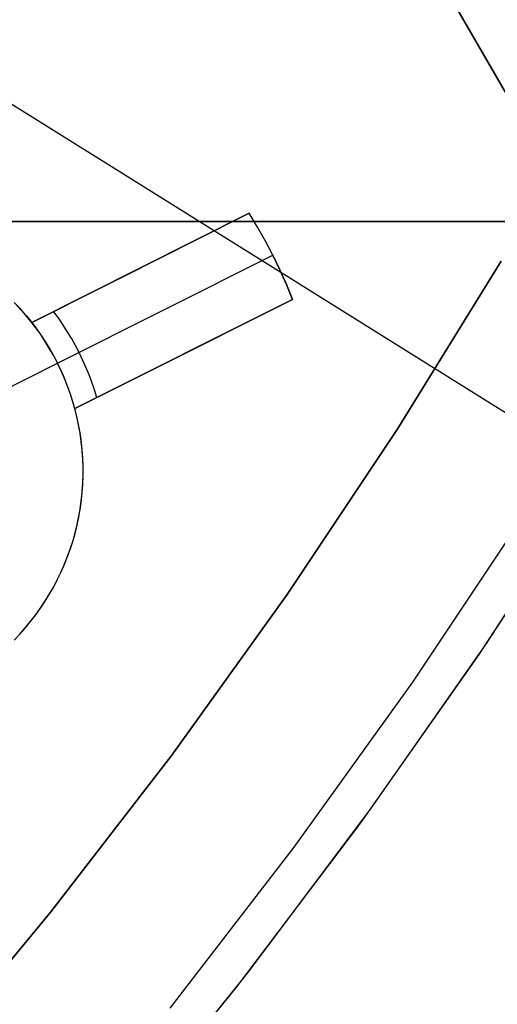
# Model space of a CAD drawing. Header units: millimetres. Extents: x 7986 to 9191, y -11326 to -10283.
# Tile 225 of 256: x 8634.61 to 8639.57, y -10703.93 to -10693.72. Entities that reach past the tile are written whole.
import ezdxf

# ---------------------------------------------------------------- set-up
doc = ezdxf.new("R2010")
doc.units = ezdxf.units.MM
doc.layers.add('color', color=7, linetype='Continuous')
doc.layers.add('luz', color=7, linetype='Continuous')

msp = doc.modelspace()

# ---------------------------------------------------------------- linework, layer by layer
at = {"color": 7, "true_color": 0xffffff}
for p, q in [((8637.052, -10689.969, 51.236), (8644.084, -10702.15, 54.484)), ((8645.081, -10703.876, 50.293), (8637.16, -10690.158, 50.293)), ((8644.703, -10703.221, 49.125), (8637.67, -10691.041, 45.877)), ((8647.792, -10695.811, 21.456), (8631.896, -10695.811, 25.126)), ((8632.065, -10695.811, 25.858), (8649.874, -10695.811, 25.858)), ((8649.03, -10695.811, 26.815), (8633.133, -10695.811, 30.485))]:
    msp.add_line(p, q, dxfattribs=at)
at = {"layer": 'color', "color": 254, "true_color": 0xcad1ee}
for p, q in [((8634.737, -10696.859, -3.571), (8636.995, -10695.727, 0.759)), ((8636.995, -10695.727, 2.259), (8634.737, -10696.859, 2.259)), ((8634.737, -10696.859, -3.571), (8636.995, -10695.727, 0.759)), ((8636.995, -10695.727, 2.259), (8634.737, -10696.859, 2.259)), ((8637.082, -10695.87, 0.759), (8636.995, -10695.727, 0.759)), ((8636.995, -10695.727, 0.759), (8636.995, -10695.727, 2.259)), ((8637.082, -10695.87, 0.759), (8636.995, -10695.727, 0.759)), ((8636.995, -10695.727, 0.759), (8636.995, -10695.727, 2.259)), ((8637.082, -10695.87, 2.259), (8636.995, -10695.727, 2.259)), ((8637.082, -10695.87, 1.509), (8636.995, -10695.727, 1.509)), ((8637.082, -10695.87, 2.259), (8636.995, -10695.727, 2.259)), ((8637.164, -10696.015, 0.759), (8637.082, -10695.87, 0.759)), ((8637.164, -10696.015, 0.759), (8637.082, -10695.87, 0.759)), ((8637.164, -10696.015, 2.259), (8637.082, -10695.87, 2.259)), ((8637.164, -10696.015, 1.509), (8637.082, -10695.87, 1.509)), ((8637.164, -10696.015, 2.259), (8637.082, -10695.87, 2.259)), ((8637.241, -10696.163, 0.759), (8637.164, -10696.015, 0.759)), ((8637.241, -10696.163, 0.759), (8637.164, -10696.015, 0.759)), ((8637.241, -10696.163, 2.259), (8637.164, -10696.015, 2.259)), ((8637.241, -10696.163, 1.509), (8637.164, -10696.015, 1.509)), ((8637.241, -10696.163, 2.259), (8637.164, -10696.015, 2.259)), ((8634.737, -10696.859, -0.656), (8636.26, -10696.095, -0.656)), ((8635.006, -10697.283, -3.571), (8637.241, -10696.163, 0.759)), ((8635.006, -10697.283, -3.571), (8637.241, -10696.163, 0.759)), ((8637.241, -10696.163, 0.759), (8637.241, -10696.163, 2.259)), ((8637.241, -10696.163, 2.259), (8637.313, -10696.314, 2.259)), ((8637.313, -10696.314, 0.759), (8637.241, -10696.163, 0.759)), ((8637.313, -10696.314, 0.759), (8637.241, -10696.163, 0.759)), ((8637.241, -10696.163, 0.759), (8637.241, -10696.163, 2.259)), ((8637.241, -10696.163, 2.259), (8637.313, -10696.314, 2.259)), ((8637.313, -10696.314, 1.509), (8637.241, -10696.163, 1.509)), ((8639.609, -10696.224, 2.259), (8638.529, -10697.971, 2.259)), ((8638.529, -10697.971, 0.259), (8639.609, -10696.224, 0.259)), ((8639.609, -10696.224, 2.259), (8638.529, -10697.971, 2.259)), ((8638.529, -10697.971, 0.259), (8639.609, -10696.224, 0.259)), ((8639.609, -10696.224, 1.259), (8638.529, -10697.971, 1.259)), ((8635.866, -10696.293, 2.259), (8635.866, -10696.293, -1.414)), ((8637.313, -10696.314, 2.259), (8637.381, -10696.466, 2.259)), ((8637.381, -10696.466, 0.759), (8637.313, -10696.314, 0.759)), ((8637.381, -10696.466, 0.759), (8637.313, -10696.314, 0.759)), ((8637.313, -10696.314, 2.259), (8637.381, -10696.466, 2.259)), ((8637.381, -10696.466, 1.509), (8637.313, -10696.314, 1.509)), ((8637.381, -10696.466, 2.259), (8637.443, -10696.621, 2.259)), ((8637.443, -10696.621, 0.759), (8637.381, -10696.466, 0.759)), ((8637.443, -10696.621, 0.759), (8637.381, -10696.466, 0.759)), ((8637.381, -10696.466, 2.259), (8637.443, -10696.621, 2.259)), ((8637.443, -10696.621, 1.509), (8637.381, -10696.466, 1.509)), ((8634.616, -10696.716, -6.241), (8634.557, -10696.654, -6.241)), ((8634.616, -10696.716, -6.241), (8634.557, -10696.654, -6.241)), ((8634.568, -10696.665, 2.259), (8634.626, -10696.728, 2.259)), ((8634.568, -10696.665, 2.259), (8634.626, -10696.728, 2.259)), ((8634.626, -10696.728, -1.991), (8634.568, -10696.665, -1.991)), ((8635.185, -10697.753, 2.259), (8637.443, -10696.621, 2.259)), ((8637.443, -10696.621, 0.759), (8635.185, -10697.753, -3.571)), ((8635.185, -10697.753, 2.259), (8637.443, -10696.621, 2.259)), ((8637.443, -10696.621, 0.759), (8635.185, -10697.753, -3.571)), ((8637.443, -10696.621, 2.259), (8637.443, -10696.621, 0.759)), ((8637.443, -10696.621, 2.259), (8637.443, -10696.621, 0.759)), ((8634.673, -10696.781, -6.241), (8634.616, -10696.716, -6.241)), ((8634.673, -10696.781, -6.241), (8634.616, -10696.716, -6.241)), ((8634.626, -10696.728, 2.259), (8634.683, -10696.792, 2.259)), ((8634.626, -10696.728, 2.259), (8634.683, -10696.792, 2.259)), ((8634.683, -10696.792, -1.991), (8634.626, -10696.728, -1.991)), ((8635.014, -10696.812, -3.138), (8634.965, -10696.745, -3.138)), ((8634.728, -10696.848, -6.241), (8634.673, -10696.781, -6.241)), ((8634.728, -10696.848, -6.241), (8634.673, -10696.781, -6.241)), ((8634.683, -10696.792, 2.259), (8634.737, -10696.859, 2.259)), ((8634.683, -10696.792, 2.259), (8634.737, -10696.859, 2.259)), ((8634.737, -10696.859, -1.991), (8634.683, -10696.792, -1.991)), ((8634.78, -10696.916, -6.241), (8634.728, -10696.848, -6.241)), ((8634.78, -10696.916, -6.241), (8634.728, -10696.848, -6.241)), ((8634.737, -10696.859, -3.571), (8634.788, -10696.926, -3.571)), ((8634.737, -10696.859, 2.259), (8634.737, -10696.859, -3.571)), ((8634.737, -10696.859, 2.259), (8634.737, -10696.859, -3.571)), ((8634.737, -10696.859, -3.571), (8634.788, -10696.926, -3.571)), ((8635.062, -10696.881, -3.138), (8635.014, -10696.812, -3.138)), ((8635.107, -10696.952, -3.138), (8635.062, -10696.881, -3.138)), ((8634.831, -10696.986, -6.241), (8634.78, -10696.916, -6.241)), ((8634.831, -10696.986, -6.241), (8634.78, -10696.916, -6.241)), ((8634.788, -10696.926, -3.571), (8634.836, -10696.994, -3.571)), ((8634.788, -10696.926, -3.571), (8634.836, -10696.994, -3.571)), ((8635.15, -10697.024, -3.138), (8635.107, -10696.952, -3.138)), ((8634.878, -10697.058, -6.241), (8634.831, -10696.986, -6.241)), ((8634.878, -10697.058, -6.241), (8634.831, -10696.986, -6.241)), ((8634.836, -10696.994, -3.571), (8634.882, -10697.064, -3.571)), ((8634.836, -10696.994, -3.571), (8634.882, -10697.064, -3.571)), ((8634.923, -10697.132, -6.241), (8634.878, -10697.058, -6.241)), ((8634.923, -10697.132, -6.241), (8634.878, -10697.058, -6.241)), ((8634.882, -10697.064, -3.571), (8634.926, -10697.136, -3.571)), ((8634.882, -10697.064, -3.571), (8634.926, -10697.136, -3.571)), ((8635.191, -10697.097, -3.138), (8635.15, -10697.024, -3.138)), ((8635.185, -10697.753, -0.656), (8636.708, -10696.99, -0.656)), ((8634.966, -10697.207, -6.241), (8634.923, -10697.132, -6.241)), ((8634.966, -10697.207, -6.241), (8634.923, -10697.132, -6.241)), ((8634.926, -10697.136, -3.571), (8634.967, -10697.209, -3.571)), ((8634.926, -10697.136, -3.571), (8634.967, -10697.209, -3.571)), ((8635.23, -10697.171, -3.138), (8635.191, -10697.097, -3.138)), ((8635.266, -10697.247, -3.138), (8635.23, -10697.171, -3.138)), ((8636.314, -10697.187, -1.414), (8636.314, -10697.187, 2.259)), ((8633.889, -10697.843, -6.241), (8635.006, -10697.283, -6.241)), ((8635.006, -10697.283, -6.241), (8634.966, -10697.207, -6.241)), ((8635.006, -10697.283, -6.241), (8634.966, -10697.207, -6.241)), ((8634.967, -10697.209, -3.571), (8635.006, -10697.283, -3.571)), ((8634.967, -10697.209, -3.571), (8635.006, -10697.283, -3.571)), ((8635.043, -10697.361, -6.241), (8635.006, -10697.283, -6.241)), ((8635.006, -10697.283, -3.571), (8635.006, -10697.283, -6.241)), ((8635.042, -10697.359, -3.571), (8635.006, -10697.283, -3.571)), ((8635.043, -10697.361, -6.241), (8635.006, -10697.283, -6.241)), ((8635.042, -10697.359, -3.571), (8635.006, -10697.283, -3.571)), ((8635.006, -10697.283, -3.571), (8635.006, -10697.283, -6.241)), ((8635.3, -10697.323, -3.138), (8635.266, -10697.247, -3.138)), ((8635.076, -10697.436, -3.571), (8635.042, -10697.359, -3.571)), ((8635.076, -10697.436, -3.571), (8635.042, -10697.359, -3.571)), ((8635.078, -10697.44, -6.241), (8635.043, -10697.361, -6.241)), ((8635.078, -10697.44, -6.241), (8635.043, -10697.361, -6.241)), ((8635.332, -10697.401, -3.138), (8635.3, -10697.323, -3.138)), ((8635.107, -10697.514, -3.571), (8635.076, -10697.436, -3.571)), ((8635.107, -10697.514, -3.571), (8635.076, -10697.436, -3.571)), ((8635.11, -10697.52, -6.241), (8635.078, -10697.44, -6.241)), ((8635.11, -10697.52, -6.241), (8635.078, -10697.44, -6.241)), ((8635.361, -10697.479, -3.138), (8635.332, -10697.401, -3.138)), ((8635.388, -10697.559, -3.138), (8635.361, -10697.479, -3.138)), ((8635.136, -10697.593, -3.571), (8635.107, -10697.514, -3.571)), ((8635.136, -10697.593, -3.571), (8635.107, -10697.514, -3.571)), ((8635.139, -10697.602, -6.241), (8635.11, -10697.52, -6.241)), ((8635.139, -10697.602, -6.241), (8635.11, -10697.52, -6.241)), ((8635.162, -10697.672, -3.571), (8635.136, -10697.593, -3.571)), ((8635.162, -10697.672, -3.571), (8635.136, -10697.593, -3.571)), ((8635.413, -10697.639, -3.138), (8635.388, -10697.559, -3.138)), ((8635.165, -10697.684, -6.241), (8635.139, -10697.602, -6.241)), ((8635.165, -10697.684, -6.241), (8635.139, -10697.602, -6.241)), ((8635.185, -10697.753, -3.571), (8635.162, -10697.672, -3.571)), ((8635.185, -10697.753, -3.571), (8635.162, -10697.672, -3.571)), ((8635.189, -10697.767, -6.241), (8635.165, -10697.684, -6.241)), ((8635.189, -10697.767, -6.241), (8635.165, -10697.684, -6.241)), ((8635.185, -10697.753, -3.571), (8635.185, -10697.753, 2.259)), ((8635.206, -10697.837, 2.259), (8635.185, -10697.753, 2.259)), ((8635.206, -10697.837, -1.991), (8635.185, -10697.753, -1.991)), ((8635.185, -10697.753, -3.571), (8635.185, -10697.753, 2.259)), ((8635.206, -10697.837, 2.259), (8635.185, -10697.753, 2.259)), ((8635.209, -10697.851, -6.241), (8635.189, -10697.767, -6.241)), ((8635.209, -10697.851, -6.241), (8635.189, -10697.767, -6.241)), ((8635.224, -10697.922, 2.259), (8635.206, -10697.837, 2.259)), ((8635.224, -10697.922, -1.991), (8635.206, -10697.837, -1.991)), ((8635.224, -10697.922, 2.259), (8635.206, -10697.837, 2.259)), ((8635.227, -10697.935, -6.241), (8635.209, -10697.851, -6.241)), ((8635.227, -10697.935, -6.241), (8635.209, -10697.851, -6.241)), ((8635.239, -10698.007, 2.259), (8635.224, -10697.922, 2.259)), ((8635.239, -10698.007, -1.991), (8635.224, -10697.922, -1.991)), ((8635.239, -10698.007, 2.259), (8635.224, -10697.922, 2.259)), ((8635.242, -10698.02, -6.241), (8635.227, -10697.935, -6.241)), ((8635.242, -10698.02, -6.241), (8635.227, -10697.935, -6.241)), ((8638.529, -10697.971, 2.259), (8637.389, -10699.68, 2.259)), ((8637.389, -10699.68, 0.259), (8638.529, -10697.971, 0.259)), ((8638.529, -10697.971, 2.259), (8637.389, -10699.68, 2.259)), ((8637.389, -10699.68, 0.259), (8638.529, -10697.971, 0.259)), ((8638.529, -10697.971, 1.259), (8637.389, -10699.68, 1.259)), ((8635.252, -10698.093, 2.259), (8635.239, -10698.007, 2.259)), ((8635.252, -10698.093, -1.991), (8635.239, -10698.007, -1.991)), ((8635.252, -10698.093, 2.259), (8635.239, -10698.007, 2.259)), ((8635.253, -10698.106, -6.241), (8635.242, -10698.02, -6.241)), ((8635.253, -10698.106, -6.241), (8635.242, -10698.02, -6.241)), ((8635.261, -10698.179, 2.259), (8635.252, -10698.093, 2.259)), ((8635.261, -10698.179, -1.991), (8635.252, -10698.093, -1.991)), ((8635.261, -10698.179, 2.259), (8635.252, -10698.093, 2.259)), ((8635.262, -10698.192, -6.241), (8635.253, -10698.106, -6.241)), ((8635.262, -10698.192, -6.241), (8635.253, -10698.106, -6.241)), ((8635.267, -10698.265, 2.259), (8635.261, -10698.179, 2.259)), ((8635.267, -10698.265, -1.991), (8635.261, -10698.179, -1.991)), ((8635.267, -10698.265, 2.259), (8635.261, -10698.179, 2.259)), ((8635.268, -10698.278, -6.241), (8635.262, -10698.192, -6.241)), ((8635.268, -10698.278, -6.241), (8635.262, -10698.192, -6.241)), ((8635.271, -10698.352, 2.259), (8635.267, -10698.265, 2.259)), ((8635.271, -10698.352, -1.991), (8635.267, -10698.265, -1.991)), ((8635.271, -10698.352, 2.259), (8635.267, -10698.265, 2.259)), ((8635.271, -10698.364, -6.241), (8635.268, -10698.278, -6.241)), ((8635.271, -10698.364, -6.241), (8635.268, -10698.278, -6.241)), ((8635.271, -10698.439, 2.259), (8635.271, -10698.352, 2.259)), ((8635.271, -10698.439, -1.991), (8635.271, -10698.352, -1.991)), ((8635.271, -10698.439, 2.259), (8635.271, -10698.352, 2.259)), ((8635.271, -10698.45, -6.241), (8635.271, -10698.364, -6.241)), ((8635.271, -10698.45, -6.241), (8635.271, -10698.364, -6.241)), ((8635.268, -10698.525, 2.259), (8635.271, -10698.439, 2.259)), ((8635.268, -10698.525, -1.991), (8635.271, -10698.439, -1.991)), ((8635.268, -10698.525, 2.259), (8635.271, -10698.439, 2.259)), ((8635.268, -10698.537, -6.241), (8635.271, -10698.45, -6.241)), ((8635.268, -10698.537, -6.241), (8635.271, -10698.45, -6.241)), ((8639.457, -10700.189, 2.259), (8640.608, -10698.418, 2.259)), ((8639.457, -10700.189, 2.259), (8640.608, -10698.418, 2.259)), ((8639.457, -10700.189, 3.309), (8640.608, -10698.418, 3.309)), ((8635.254, -10698.698, 2.259), (8635.262, -10698.612, 2.259)), ((8635.254, -10698.698, -1.991), (8635.262, -10698.612, -1.991)), ((8635.254, -10698.698, 2.259), (8635.262, -10698.612, 2.259)), ((8635.261, -10698.623, -6.241), (8635.268, -10698.537, -6.241)), ((8635.261, -10698.623, -6.241), (8635.268, -10698.537, -6.241)), ((8635.262, -10698.612, 2.259), (8635.268, -10698.525, 2.259)), ((8635.262, -10698.612, -1.991), (8635.268, -10698.525, -1.991)), ((8635.262, -10698.612, 2.259), (8635.268, -10698.525, 2.259)), ((8639.379, -10700.305, 4.359), (8640.544, -10698.519, 4.359)), ((8639.379, -10700.305, 4.359), (8640.544, -10698.519, 4.359)), ((8635.24, -10698.794, -6.241), (8635.252, -10698.708, -6.241)), ((8635.24, -10698.794, -6.241), (8635.252, -10698.708, -6.241)), ((8635.242, -10698.784, 2.259), (8635.254, -10698.698, 2.259)), ((8635.242, -10698.784, -1.991), (8635.254, -10698.698, -1.991)), ((8635.242, -10698.784, 2.259), (8635.254, -10698.698, 2.259)), ((8635.252, -10698.708, -6.241), (8635.261, -10698.623, -6.241)), ((8635.252, -10698.708, -6.241), (8635.261, -10698.623, -6.241)), ((8635.225, -10698.879, -6.241), (8635.24, -10698.794, -6.241)), ((8635.225, -10698.879, -6.241), (8635.24, -10698.794, -6.241)), ((8635.227, -10698.869, 2.259), (8635.242, -10698.784, 2.259)), ((8635.227, -10698.869, -1.991), (8635.242, -10698.784, -1.991)), ((8635.227, -10698.869, 2.259), (8635.242, -10698.784, 2.259)), ((8635.208, -10698.963, -6.241), (8635.225, -10698.879, -6.241)), ((8635.208, -10698.963, -6.241), (8635.225, -10698.879, -6.241)), ((8635.21, -10698.954, 2.259), (8635.227, -10698.869, 2.259)), ((8635.21, -10698.954, -1.991), (8635.227, -10698.869, -1.991)), ((8635.21, -10698.954, 2.259), (8635.227, -10698.869, 2.259)), ((8639.859, -10698.835, 0.259), (8638.689, -10700.59, 0.259)), ((8639.859, -10698.835, 0.259), (8638.689, -10700.59, 0.259)), ((8635.187, -10699.047, -6.241), (8635.208, -10698.963, -6.241)), ((8635.187, -10699.047, -6.241), (8635.208, -10698.963, -6.241)), ((8635.189, -10699.038, 2.259), (8635.21, -10698.954, 2.259)), ((8635.189, -10699.038, -1.991), (8635.21, -10698.954, -1.991)), ((8635.189, -10699.038, 2.259), (8635.21, -10698.954, 2.259)), ((8635.139, -10699.204, 2.259), (8635.166, -10699.122, 2.259)), ((8635.139, -10699.204, -1.991), (8635.166, -10699.122, -1.991)), ((8635.139, -10699.204, 2.259), (8635.166, -10699.122, 2.259)), ((8635.163, -10699.13, -6.241), (8635.187, -10699.047, -6.241)), ((8635.163, -10699.13, -6.241), (8635.187, -10699.047, -6.241)), ((8635.166, -10699.122, 2.259), (8635.189, -10699.038, 2.259)), ((8635.166, -10699.122, -1.991), (8635.189, -10699.038, -1.991)), ((8635.166, -10699.122, 2.259), (8635.189, -10699.038, 2.259)), ((8635.107, -10699.293, -6.241), (8635.137, -10699.212, -6.241)), ((8635.107, -10699.293, -6.241), (8635.137, -10699.212, -6.241)), ((8635.11, -10699.286, 2.259), (8635.139, -10699.204, 2.259)), ((8635.11, -10699.286, -1.991), (8635.139, -10699.204, -1.991)), ((8635.11, -10699.286, 2.259), (8635.139, -10699.204, 2.259)), ((8635.137, -10699.212, -6.241), (8635.163, -10699.13, -6.241)), ((8635.137, -10699.212, -6.241), (8635.163, -10699.13, -6.241)), ((8635.075, -10699.373, -6.241), (8635.107, -10699.293, -6.241)), ((8635.075, -10699.373, -6.241), (8635.107, -10699.293, -6.241)), ((8635.078, -10699.367, 2.259), (8635.11, -10699.286, 2.259)), ((8635.078, -10699.367, -1.991), (8635.11, -10699.286, -1.991)), ((8635.078, -10699.367, 2.259), (8635.11, -10699.286, 2.259)), ((8635.04, -10699.452, -6.241), (8635.075, -10699.373, -6.241)), ((8635.04, -10699.452, -6.241), (8635.075, -10699.373, -6.241)), ((8635.043, -10699.446, 2.259), (8635.078, -10699.367, 2.259)), ((8635.043, -10699.446, -1.991), (8635.078, -10699.367, -1.991)), ((8635.043, -10699.446, 2.259), (8635.078, -10699.367, 2.259)), ((8634.963, -10699.607, -6.241), (8635.003, -10699.53, -6.241)), ((8634.963, -10699.607, -6.241), (8635.003, -10699.53, -6.241)), ((8634.966, -10699.601, 2.259), (8635.006, -10699.524, 2.259)), ((8634.966, -10699.601, -1.991), (8635.006, -10699.524, -1.991)), ((8634.966, -10699.601, 2.259), (8635.006, -10699.524, 2.259)), ((8635.003, -10699.53, -6.241), (8635.04, -10699.452, -6.241)), ((8635.003, -10699.53, -6.241), (8635.04, -10699.452, -6.241)), ((8635.006, -10699.524, 2.259), (8635.043, -10699.446, 2.259)), ((8635.006, -10699.524, -1.991), (8635.043, -10699.446, -1.991)), ((8635.006, -10699.524, 2.259), (8635.043, -10699.446, 2.259)), ((8634.92, -10699.681, -6.241), (8634.963, -10699.607, -6.241)), ((8634.92, -10699.681, -6.241), (8634.963, -10699.607, -6.241)), ((8634.923, -10699.676, 2.259), (8634.966, -10699.601, 2.259)), ((8634.923, -10699.676, -1.991), (8634.966, -10699.601, -1.991)), ((8634.923, -10699.676, 2.259), (8634.966, -10699.601, 2.259)), ((8634.874, -10699.755, -6.241), (8634.92, -10699.681, -6.241)), ((8634.874, -10699.755, -6.241), (8634.92, -10699.681, -6.241)), ((8634.877, -10699.75, 2.259), (8634.923, -10699.676, 2.259)), ((8634.877, -10699.75, -1.991), (8634.923, -10699.676, -1.991)), ((8634.877, -10699.75, 2.259), (8634.923, -10699.676, 2.259)), ((8637.389, -10699.68, 2.259), (8636.19, -10701.348, 2.259)), ((8636.19, -10701.348, 0.259), (8637.389, -10699.68, 0.259)), ((8637.389, -10699.68, 2.259), (8636.19, -10701.348, 2.259)), ((8636.19, -10701.348, 0.259), (8637.389, -10699.68, 0.259)), ((8637.389, -10699.68, 1.259), (8636.19, -10701.348, 1.259)), ((8634.776, -10699.897, -6.241), (8634.826, -10699.827, -6.241)), ((8634.776, -10699.897, -6.241), (8634.826, -10699.827, -6.241)), ((8634.779, -10699.893, 2.259), (8634.829, -10699.822, 2.259)), ((8634.779, -10699.893, -1.991), (8634.829, -10699.822, -1.991)), ((8634.779, -10699.893, 2.259), (8634.829, -10699.822, 2.259)), ((8634.826, -10699.827, -6.241), (8634.874, -10699.755, -6.241)), ((8634.826, -10699.827, -6.241), (8634.874, -10699.755, -6.241)), ((8634.829, -10699.822, 2.259), (8634.877, -10699.75, 2.259)), ((8634.829, -10699.822, -1.991), (8634.877, -10699.75, -1.991)), ((8634.829, -10699.822, 2.259), (8634.877, -10699.75, 2.259)), ((8634.723, -10699.965, -6.241), (8634.776, -10699.897, -6.241)), ((8634.723, -10699.965, -6.241), (8634.776, -10699.897, -6.241)), ((8634.726, -10699.961, 2.259), (8634.779, -10699.893, 2.259)), ((8634.726, -10699.961, -1.991), (8634.779, -10699.893, -1.991)), ((8634.726, -10699.961, 2.259), (8634.779, -10699.893, 2.259)), ((8634.611, -10700.096, -6.241), (8634.668, -10700.031, -6.241)), ((8634.611, -10700.096, -6.241), (8634.668, -10700.031, -6.241)), ((8634.614, -10700.093, 2.259), (8634.671, -10700.028, 2.259)), ((8634.614, -10700.093, -1.991), (8634.671, -10700.028, -1.991)), ((8634.614, -10700.093, 2.259), (8634.671, -10700.028, 2.259)), ((8634.668, -10700.031, -6.241), (8634.723, -10699.965, -6.241)), ((8634.668, -10700.031, -6.241), (8634.723, -10699.965, -6.241)), ((8634.671, -10700.028, 2.259), (8634.726, -10699.961, 2.259)), ((8634.671, -10700.028, -1.991), (8634.726, -10699.961, -1.991)), ((8634.671, -10700.028, 2.259), (8634.726, -10699.961, 2.259)), ((8634.554, -10700.156, 2.259), (8634.614, -10700.093, 2.259)), ((8634.554, -10700.156, -1.991), (8634.614, -10700.093, -1.991)), ((8634.554, -10700.156, 2.259), (8634.614, -10700.093, 2.259)), ((8638.246, -10701.92, 2.259), (8639.457, -10700.189, 2.259)), ((8638.246, -10701.92, 2.259), (8639.457, -10700.189, 2.259)), ((8638.246, -10701.92, 3.309), (8639.457, -10700.189, 3.309)), ((8638.153, -10702.049, 4.359), (8639.379, -10700.305, 4.359)), ((8638.153, -10702.049, 4.359), (8639.379, -10700.305, 4.359)), ((8638.689, -10700.59, 0.259), (8637.459, -10702.303, 0.259)), ((8638.689, -10700.59, 0.259), (8637.459, -10702.303, 0.259)), ((8636.19, -10701.348, 2.259), (8634.935, -10702.974, 2.259)), ((8634.935, -10702.974, 0.259), (8636.19, -10701.348, 0.259)), ((8636.19, -10701.348, 2.259), (8634.935, -10702.974, 2.259)), ((8634.935, -10702.974, 0.259), (8636.19, -10701.348, 0.259)), ((8636.19, -10701.348, 1.259), (8634.935, -10702.974, 1.259)), ((8636.977, -10703.609, 2.259), (8638.246, -10701.92, 2.259)), ((8636.977, -10703.609, 2.259), (8638.246, -10701.92, 2.259)), ((8636.977, -10703.609, 3.309), (8638.246, -10701.92, 3.309)), ((8636.866, -10703.75, 4.359), (8638.153, -10702.049, 4.359)), ((8636.866, -10703.75, 4.359), (8638.153, -10702.049, 4.359)), ((8637.459, -10702.303, 0.259), (8636.17, -10703.972, 0.259)), ((8637.459, -10702.303, 0.259), (8636.17, -10703.972, 0.259)), ((8634.935, -10702.974, 2.259), (8633.625, -10704.555, 2.259)), ((8633.625, -10704.555, 0.259), (8634.935, -10702.974, 0.259)), ((8634.935, -10702.974, 2.259), (8633.625, -10704.555, 2.259)), ((8633.625, -10704.555, 0.259), (8634.935, -10702.974, 0.259)), ((8634.935, -10702.974, 1.259), (8633.625, -10704.555, 1.259)), ((8635.65, -10705.253, 2.259), (8636.977, -10703.609, 2.259)), ((8635.65, -10705.253, 2.259), (8636.977, -10703.609, 2.259)), ((8635.65, -10705.253, 3.309), (8636.977, -10703.609, 3.309)), ((8635.522, -10705.405, 4.359), (8636.866, -10703.75, 4.359)), ((8635.522, -10705.405, 4.359), (8636.866, -10703.75, 4.359))]:
    msp.add_line(p, q, dxfattribs=at)
at = {"layer": 'luz', "color": 254, "true_color": 0xcad1ee}
for p, q in [((8461.422, -10586.435, -59.991), (8715.504, -10745.187, -59.991)), ((8461.422, -10586.435, -58.491), (8715.504, -10745.187, -58.491))]:
    msp.add_line(p, q, dxfattribs=at)

doc.saveas('drawing.dxf')
